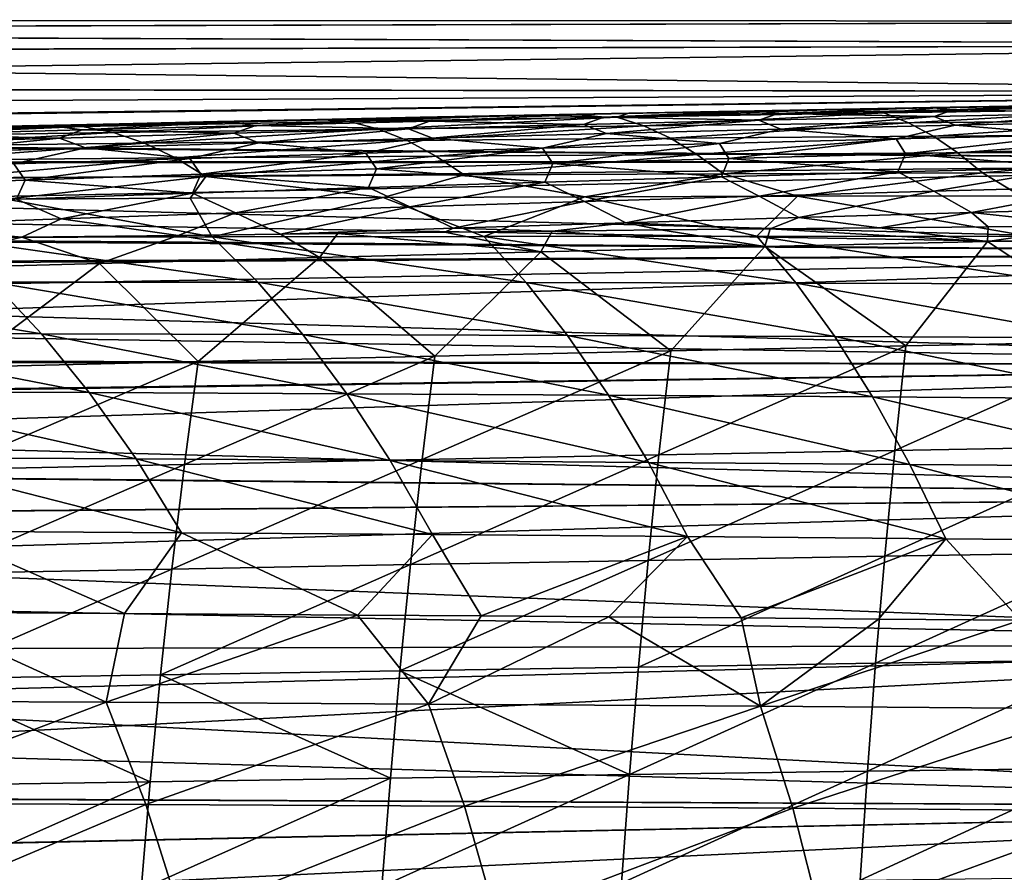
# Model space of a CAD drawing. Header units: metres. Extents: x -23 to 245, y -35 to 23.
# Tile 84 of 166: x 41 to 52, y 10 to 20. Entities that reach past the tile are written whole.
import ezdxf

# ---------------------------------------------------------------- set-up
doc = ezdxf.new("R2010")
doc.units = ezdxf.units.M
doc.layers.add('solid_509092_SW0002', color=7, linetype='CONTINUOUS')

msp = doc.modelspace()

# ---------------------------------------------------------------- linework, layer by layer
at = {"layer": 'solid_509092_SW0002'}
for points in [[(60.200001, 19.966164, 97.662895), (20.724966, 19.984514, 97.286911), (20.82836, 19.85799, 98.879128)], [(60.200001, 19.966164, 95.337105), (20.725233, 19.983772, 95.694496), (20.724966, 19.984514, 97.286911)], [(60.200001, 19.966164, 97.662895), (60.200001, 19.966164, 95.337105), (20.724966, 19.984514, 97.286911)], [(60.200001, 19.966164, 95.337105), (20.829845, 19.855429, 94.099594), (20.725233, 19.983772, 95.694496)], [(60.200001, 19.696156, 99.972961), (60.200001, 19.966164, 97.662895), (20.82836, 19.85799, 98.879128)], [(60.200001, 19.966164, 95.337105), (60.200001, 19.696156, 93.027039), (20.829845, 19.855429, 94.099594)], [(60.200001, 19.696156, 99.972961), (20.82836, 19.85799, 98.879128), (21.035683, 19.602121, 100.46949)], [(60.200001, 19.696156, 93.027039), (21.039722, 19.596642, 92.503548), (20.829845, 19.855429, 94.099594)], [(60.200001, 19.696156, 99.972961), (21.035683, 19.602121, 100.46949), (21.349319, 19.211981, 102.058754)], [(60.200001, 19.696156, 93.027039), (60.200001, 19.15979, 90.763939), (21.039722, 19.596642, 92.503548)], [(60.200001, 19.15979, 102.236061), (60.200001, 19.696156, 99.972961), (21.349319, 19.211981, 102.058754)], [(60.200001, 19.15979, 90.763939), (21.357464, 19.201517, 90.905205), (21.039722, 19.596642, 92.503548)], [(60.200001, 19.15979, 102.236061), (21.349319, 19.211981, 102.058754), (21.547333, 18.964235, 102.852776)], [(60.200001, 19.15979, 90.763939), (21.787786, 18.661867, 89.30732), (21.357464, 19.201517, 90.905205)], [(60.200001, 19.15979, 102.236061), (21.547333, 18.964235, 102.852776), (21.773527, 18.679892, 103.645744)], [(60.200001, 18.364323, 104.421593), (60.200001, 19.15979, 102.236061), (21.773527, 18.679892, 103.645744)], [(60.200001, 19.15979, 90.763939), (60.200001, 18.364323, 88.578407), (21.787786, 18.661867, 89.30732)], [(50.878746, 18.920607, 267.755157), (52.624168, 18.996737, 268.72995), (53.755722, 19.014336, 268.948303)], [(53.909916, 18.963823, 268.383606), (50.878746, 18.920607, 267.755157), (53.755722, 19.014336, 268.948303)], [(53.424095, 19.015999, 269.170563), (51.483273, 18.978216, 268.507324), (51.413307, 18.980953, 268.779175)], [(53.424095, 19.015999, 269.170563), (51.413307, 18.980953, 268.779175), (51.670597, 18.954018, 269.142883)], [(53.424095, 19.015999, 269.170563), (52.624168, 18.996737, 268.72995), (51.483273, 18.978216, 268.507324)], [(53.424095, 19.015999, 269.170563), (51.670597, 18.954018, 269.142883), (53.667564, 18.991613, 269.530823)], [(44.77919, 18.821114, 266.397522), (45.58588, 18.869934, 267.296631), (46.774948, 18.893494, 267.550995)], [(47.832085, 18.872978, 267.096191), (44.77919, 18.821114, 266.397522), (46.774948, 18.893494, 267.550995)], [(47.399857, 18.90317, 267.967987), (45.58588, 18.869934, 267.296631), (45.398315, 18.860477, 267.542328)], [(47.399857, 18.90317, 267.967987), (45.398315, 18.860477, 267.542328), (45.693874, 18.825302, 267.919342)], [(47.399857, 18.90317, 267.967987), (46.774948, 18.893494, 267.550995), (45.58588, 18.869934, 267.296631)], [(47.399857, 18.90317, 267.967987), (45.693874, 18.825302, 267.919342), (47.683182, 18.870842, 268.340027)], [(47.832085, 18.872978, 267.096191), (46.774948, 18.893494, 267.550995), (47.970139, 18.916286, 267.800842)], [(47.399857, 18.90317, 267.967987), (47.970139, 18.916286, 267.800842), (46.774948, 18.893494, 267.550995)], [(49.405041, 18.943336, 268.379272), (47.970139, 18.916286, 267.800842), (47.399857, 18.90317, 267.967987)], [(49.405041, 18.943336, 268.379272), (47.399857, 18.90317, 267.967987), (47.683182, 18.870842, 268.340027)], [(49.405041, 18.943336, 268.379272), (47.683182, 18.870842, 268.340027), (49.675613, 18.913754, 268.746918)], [(49.675613, 18.913754, 268.746918), (47.683182, 18.870842, 268.340027), (49.452316, 18.836565, 269.00824)], [(47.832085, 18.872978, 267.096191), (49.159584, 18.938097, 268.044281), (50.33149, 18.958736, 268.279633)], [(50.878746, 18.920607, 267.755157), (47.832085, 18.872978, 267.096191), (50.33149, 18.958736, 268.279633)], [(47.832085, 18.872978, 267.096191), (47.970139, 18.916286, 267.800842), (49.159584, 18.938097, 268.044281)], [(48.138687, 18.773634, 266.018158), (47.832085, 18.872978, 267.096191), (50.878746, 18.920607, 267.755157)], [(49.405041, 18.943336, 268.379272), (49.159584, 18.938097, 268.044281), (47.970139, 18.916286, 267.800842)], [(51.163067, 18.80743, 266.66864), (48.138687, 18.773634, 266.018158), (50.878746, 18.920607, 267.755157)], [(49.405041, 18.943336, 268.379272), (50.33149, 18.958736, 268.279633), (49.159584, 18.938097, 268.044281)], [(51.413307, 18.980953, 268.779175), (50.33149, 18.958736, 268.279633), (49.405041, 18.943336, 268.379272)], [(51.413307, 18.980953, 268.779175), (49.405041, 18.943336, 268.379272), (49.675613, 18.913754, 268.746918)], [(49.675613, 18.913754, 268.746918), (49.452316, 18.836565, 269.00824), (51.455807, 18.880486, 269.407501)], [(51.413307, 18.980953, 268.779175), (49.675613, 18.913754, 268.746918), (51.670597, 18.954018, 269.142883)], [(51.670597, 18.954018, 269.142883), (49.675613, 18.913754, 268.746918), (51.455807, 18.880486, 269.407501)], [(51.413307, 18.980953, 268.779175), (51.483273, 18.978216, 268.507324), (50.33149, 18.958736, 268.279633)], [(50.878746, 18.920607, 267.755157), (50.33149, 18.958736, 268.279633), (51.483273, 18.978216, 268.507324)], [(50.878746, 18.920607, 267.755157), (51.483273, 18.978216, 268.507324), (52.624168, 18.996737, 268.72995)], [(51.163067, 18.80743, 266.66864), (50.878746, 18.920607, 267.755157), (53.909916, 18.963823, 268.383606)], [(54.173092, 18.837429, 267.28949), (51.163067, 18.80743, 266.66864), (53.909916, 18.963823, 268.383606)], [(51.670597, 18.954018, 269.142883), (51.455807, 18.880486, 269.407501), (53.460945, 18.921593, 269.798309)], [(53.460945, 18.921593, 269.798309), (51.455807, 18.880486, 269.407501), (51.693699, 18.779959, 269.749756)], [(53.667564, 18.991613, 269.530823), (51.670597, 18.954018, 269.142883), (53.460945, 18.921593, 269.798309)], [(53.460945, 18.921593, 269.798309), (51.693699, 18.779959, 269.749756), (53.685673, 18.823389, 270.138092)], [(41.729214, 18.76519, 265.649841), (41.038754, 18.771542, 266.259552), (42.148262, 18.796783, 266.523102)], [(41.408699, 18.767544, 266.6362), (42.148262, 18.796783, 266.523102), (41.038754, 18.771542, 266.259552)], [(43.401001, 18.815273, 267.099365), (42.148262, 18.796783, 266.523102), (41.408699, 18.767544, 266.6362)], [(43.401001, 18.815273, 267.099365), (41.408699, 18.767544, 266.6362), (41.72707, 18.726391, 267.025024)], [(43.401001, 18.815273, 267.099365), (41.72707, 18.726391, 267.025024), (43.708263, 18.777153, 267.481964)], [(41.729214, 18.76519, 265.649841), (43.272533, 18.821541, 266.782837), (44.414818, 18.845861, 267.039825)], [(44.77919, 18.821114, 266.397522), (41.729214, 18.76519, 265.649841), (44.414818, 18.845861, 267.039825)], [(41.729214, 18.76519, 265.649841), (42.148262, 18.796783, 266.523102), (43.272533, 18.821541, 266.782837)], [(42.084805, 18.694981, 264.591248), (41.729214, 18.76519, 265.649841), (44.77919, 18.821114, 266.397522)], [(45.109444, 18.736124, 265.328796), (42.084805, 18.694981, 264.591248), (44.77919, 18.821114, 266.397522)], [(43.401001, 18.815273, 267.099365), (43.272533, 18.821541, 266.782837), (42.148262, 18.796783, 266.523102)], [(43.401001, 18.815273, 267.099365), (44.414818, 18.845861, 267.039825), (43.272533, 18.821541, 266.782837)], [(45.398315, 18.860477, 267.542328), (44.414818, 18.845861, 267.039825), (43.401001, 18.815273, 267.099365)], [(45.398315, 18.860477, 267.542328), (43.401001, 18.815273, 267.099365), (43.708263, 18.777153, 267.481964)], [(45.398315, 18.860477, 267.542328), (43.708263, 18.777153, 267.481964), (45.693874, 18.825302, 267.919342)], [(45.693874, 18.825302, 267.919342), (43.708263, 18.777153, 267.481964), (45.452652, 18.740366, 268.172577)], [(44.77919, 18.821114, 266.397522), (44.414818, 18.845861, 267.039825), (45.58588, 18.869934, 267.296631)], [(45.398315, 18.860477, 267.542328), (45.58588, 18.869934, 267.296631), (44.414818, 18.845861, 267.039825)], [(45.109444, 18.736124, 265.328796), (44.77919, 18.821114, 266.397522), (47.832085, 18.872978, 267.096191)], [(48.138687, 18.773634, 266.018158), (45.109444, 18.736124, 265.328796), (47.832085, 18.872978, 267.096191)], [(45.693874, 18.825302, 267.919342), (45.452652, 18.740366, 268.172577), (47.451065, 18.789852, 268.597565)], [(47.451065, 18.789852, 268.597565), (45.452652, 18.740366, 268.172577), (45.727177, 18.632393, 268.524719)], [(47.683182, 18.870842, 268.340027), (45.693874, 18.825302, 267.919342), (47.451065, 18.789852, 268.597565)], [(47.451065, 18.789852, 268.597565), (45.727177, 18.632393, 268.524719), (47.713848, 18.684439, 268.945953)], [(47.683182, 18.870842, 268.340027), (47.451065, 18.789852, 268.597565), (49.452316, 18.836565, 269.00824)], [(49.452316, 18.836565, 269.00824), (47.451065, 18.789852, 268.597565), (47.713848, 18.684439, 268.945953)], [(49.452316, 18.836565, 269.00824), (47.713848, 18.684439, 268.945953), (49.702892, 18.733635, 269.353333)], [(48.4436, 18.630852, 264.942474), (48.138687, 18.773634, 266.018158), (51.163067, 18.80743, 266.66864)], [(51.445965, 18.654316, 265.584991), (48.4436, 18.630852, 264.942474), (51.163067, 18.80743, 266.66864)], [(51.455807, 18.880486, 269.407501), (49.452316, 18.836565, 269.00824), (49.702892, 18.733635, 269.353333)], [(51.455807, 18.880486, 269.407501), (49.702892, 18.733635, 269.353333), (51.693699, 18.779959, 269.749756)], [(51.693699, 18.779959, 269.749756), (49.702892, 18.733635, 269.353333), (51.023052, 18.62344, 269.896667)], [(51.693699, 18.779959, 269.749756), (51.023052, 18.62344, 269.896667), (53.044758, 18.671331, 270.294586)], [(51.445965, 18.654316, 265.584991), (51.163067, 18.80743, 266.66864), (54.173092, 18.837429, 267.28949)], [(54.435081, 18.67445, 266.19873), (51.445965, 18.654316, 265.584991), (54.173092, 18.837429, 267.28949)], [(53.685673, 18.823389, 270.138092), (51.693699, 18.779959, 269.749756), (53.044758, 18.671331, 270.294586)], [(60.200001, 18.364323, 104.421593), (21.773527, 18.679892, 103.645744), (22.028471, 18.357718, 104.43689)], [(38.692108, 18.705446, 264.843597), (39.947731, 18.745922, 265.992828), (41.038754, 18.771542, 266.259552)], [(41.729214, 18.76519, 265.649841), (38.692108, 18.705446, 264.843597), (41.038754, 18.771542, 266.259552)], [(39.074783, 18.650351, 263.796051), (38.692108, 18.705446, 264.843597), (41.729214, 18.76519, 265.649841)], [(42.084805, 18.694981, 264.591248), (39.074783, 18.650351, 263.796051), (41.729214, 18.76519, 265.649841)], [(39.455154, 18.54077, 262.749054), (39.074783, 18.650351, 263.796051), (42.084805, 18.694981, 264.591248)], [(41.408699, 18.767544, 266.6362), (39.947731, 18.745922, 265.992828), (39.422337, 18.717243, 266.150024)], [(41.408699, 18.767544, 266.6362), (39.422337, 18.717243, 266.150024), (39.751183, 18.672977, 266.545776)], [(42.43824, 18.574022, 263.533844), (39.455154, 18.54077, 262.749054), (42.084805, 18.694981, 264.591248)], [(39.751183, 18.672977, 266.545776), (39.481243, 18.575344, 266.782532), (41.466911, 18.633131, 267.267914)], [(41.408699, 18.767544, 266.6362), (39.751183, 18.672977, 266.545776), (41.72707, 18.726391, 267.025024)], [(41.72707, 18.726391, 267.025024), (39.751183, 18.672977, 266.545776), (41.466911, 18.633131, 267.267914)], [(41.408699, 18.767544, 266.6362), (41.038754, 18.771542, 266.259552), (39.947731, 18.745922, 265.992828)], [(41.72707, 18.726391, 267.025024), (41.466911, 18.633131, 267.267914), (43.45768, 18.688129, 267.730316)], [(43.45768, 18.688129, 267.730316), (41.466911, 18.633131, 267.267914), (41.7635, 18.519817, 267.629242)], [(43.708263, 18.777153, 267.481964), (41.72707, 18.726391, 267.025024), (43.45768, 18.688129, 267.730316)], [(43.45768, 18.688129, 267.730316), (41.7635, 18.519817, 267.629242), (43.743484, 18.577518, 268.086761)], [(42.43824, 18.574022, 263.533844), (42.084805, 18.694981, 264.591248), (45.109444, 18.736124, 265.328796)], [(45.437759, 18.604078, 264.261841), (42.43824, 18.574022, 263.533844), (45.109444, 18.736124, 265.328796)], [(43.708263, 18.777153, 267.481964), (43.45768, 18.688129, 267.730316), (45.452652, 18.740366, 268.172577)], [(45.452652, 18.740366, 268.172577), (43.45768, 18.688129, 267.730316), (43.743484, 18.577518, 268.086761)], [(45.452652, 18.740366, 268.172577), (43.743484, 18.577518, 268.086761), (45.727177, 18.632393, 268.524719)], [(45.437759, 18.604078, 264.261841), (45.109444, 18.736124, 265.328796), (48.138687, 18.773634, 266.018158)], [(48.4436, 18.630852, 264.942474), (45.437759, 18.604078, 264.261841), (48.138687, 18.773634, 266.018158)], [(47.713848, 18.684439, 268.945953), (45.727177, 18.632393, 268.524719), (46.983387, 18.51844, 269.069611)], [(47.713848, 18.684439, 268.945953), (46.983387, 18.51844, 269.069611), (49.002377, 18.572468, 269.489349)], [(49.702892, 18.733635, 269.353333), (47.713848, 18.684439, 268.945953), (49.002377, 18.572468, 269.489349)], [(49.702892, 18.733635, 269.353333), (49.002377, 18.572468, 269.489349), (51.023052, 18.62344, 269.896667)], [(53.044758, 18.671331, 270.294586), (51.023052, 18.62344, 269.896667), (51.126583, 18.452223, 270.176697)], [(53.044758, 18.671331, 270.294586), (51.126583, 18.452223, 270.176697), (53.141487, 18.502419, 270.574554)], [(51.727428, 18.462959, 264.504608), (51.445965, 18.654316, 265.584991), (54.435081, 18.67445, 266.19873)], [(54.695908, 18.475834, 265.111603), (51.727428, 18.462959, 264.504608), (54.435081, 18.67445, 266.19873)], [(60.200001, 18.364323, 88.578407), (22.046745, 18.334965, 88.510689), (21.787786, 18.661867, 89.30732)], [(39.833092, 18.381603, 261.7034), (39.455154, 18.54077, 262.749054), (42.43824, 18.574022, 263.533844)], [(41.466911, 18.633131, 267.267914), (39.481243, 18.575344, 266.782532), (39.788074, 18.459265, 267.149384)], [(41.466911, 18.633131, 267.267914), (39.788074, 18.459265, 267.149384), (41.7635, 18.519817, 267.629242)], [(42.789433, 18.406403, 262.478333), (39.833092, 18.381603, 261.7034), (42.43824, 18.574022, 263.533844)], [(43.743484, 18.577518, 268.086761), (41.7635, 18.519817, 267.629242), (42.953152, 18.401314, 268.180725)], [(42.789433, 18.406403, 262.478333), (42.43824, 18.574022, 263.533844), (45.437759, 18.604078, 264.261841)], [(45.764076, 18.428253, 263.197266), (42.789433, 18.406403, 262.478333), (45.437759, 18.604078, 264.261841)], [(43.743484, 18.577518, 268.086761), (42.953152, 18.401314, 268.180725), (44.966751, 18.461382, 268.634399)], [(45.727177, 18.632393, 268.524719), (43.743484, 18.577518, 268.086761), (44.966751, 18.461382, 268.634399)], [(45.727177, 18.632393, 268.524719), (44.966751, 18.461382, 268.634399), (46.983387, 18.51844, 269.069611)], [(45.764076, 18.428253, 263.197266), (45.437759, 18.604078, 264.261841), (48.4436, 18.630852, 264.942474)], [(48.746799, 18.447102, 263.869598), (45.764076, 18.428253, 263.197266), (48.4436, 18.630852, 264.942474)], [(49.002377, 18.572468, 269.489349), (46.983387, 18.51844, 269.069611), (47.099388, 18.342394, 269.350098)], [(49.002377, 18.572468, 269.489349), (47.099388, 18.342394, 269.350098), (49.112324, 18.398872, 269.769531)], [(48.746799, 18.447102, 263.869598), (48.4436, 18.630852, 264.942474), (51.445965, 18.654316, 265.584991)], [(51.727428, 18.462959, 264.504608), (48.746799, 18.447102, 263.869598), (51.445965, 18.654316, 265.584991)], [(51.023052, 18.62344, 269.896667), (49.002377, 18.572468, 269.489349), (49.112324, 18.398872, 269.769531)], [(51.023052, 18.62344, 269.896667), (49.112324, 18.398872, 269.769531), (51.126583, 18.452223, 270.176697)], [(41.7635, 18.519817, 267.629242), (39.788074, 18.459265, 267.149384), (40.943413, 18.338228, 267.705627)], [(41.7635, 18.519817, 267.629242), (40.943413, 18.338228, 267.705627), (42.953152, 18.401314, 268.180725)], [(44.966751, 18.461382, 268.634399), (42.953152, 18.401314, 268.180725), (43.080257, 18.220161, 268.462372)], [(44.966751, 18.461382, 268.634399), (43.080257, 18.220161, 268.462372), (45.08847, 18.282814, 268.915375)], [(46.983387, 18.51844, 269.069611), (44.966751, 18.461382, 268.634399), (45.08847, 18.282814, 268.915375)], [(46.983387, 18.51844, 269.069611), (45.08847, 18.282814, 268.915375), (47.099388, 18.342394, 269.350098)], [(46.088253, 18.21192, 262.135559), (45.764076, 18.428253, 263.197266), (48.746799, 18.447102, 263.869598)], [(49.048164, 18.224861, 262.799988), (46.088253, 18.21192, 262.135559), (48.746799, 18.447102, 263.869598)], [(49.048164, 18.224861, 262.799988), (48.746799, 18.447102, 263.869598), (51.727428, 18.462959, 264.504608)], [(52.00737, 18.235056, 263.427856), (49.048164, 18.224861, 262.799988), (51.727428, 18.462959, 264.504608)], [(51.126583, 18.452223, 270.176697), (49.112324, 18.398872, 269.769531), (51.041561, 18.246069, 270.395203)], [(51.126583, 18.452223, 270.176697), (51.041561, 18.246069, 270.395203), (53.058647, 18.298838, 270.795868)], [(53.141487, 18.502419, 270.574554), (51.126583, 18.452223, 270.176697), (53.058647, 18.298838, 270.795868)], [(52.00737, 18.235056, 263.427856), (51.727428, 18.462959, 264.504608), (54.695908, 18.475834, 265.111603)], [(54.95549, 18.242533, 264.028412), (52.00737, 18.235056, 263.427856), (54.695908, 18.475834, 265.111603)], [(60.200001, 18.364323, 104.421593), (22.028471, 18.357718, 104.43689), (22.312603, 17.996193, 105.225655)], [(60.200001, 18.364323, 88.578407), (60.200001, 17.320507, 86.5), (22.046745, 18.334965, 88.510689)], [(60.200001, 17.320507, 86.5), (22.334448, 17.968988, 87.71846), (22.046745, 18.334965, 88.510689)], [(60.200001, 18.364323, 104.421593), (22.312603, 17.996193, 105.225655), (22.626585, 17.593622, 106.011284)], [(60.200001, 17.320507, 106.5), (60.200001, 18.364323, 104.421593), (22.626585, 17.593622, 106.011284)], [(40.943413, 18.338228, 267.705627), (39.075306, 18.085615, 267.489868), (41.075573, 18.154434, 267.988159)], [(40.208374, 18.177755, 260.659821), (39.833092, 18.381603, 261.7034), (42.789433, 18.406403, 262.478333)], [(43.13821, 18.196207, 261.425262), (40.208374, 18.177755, 260.659821), (42.789433, 18.406403, 262.478333)], [(42.953152, 18.401314, 268.180725), (40.943413, 18.338228, 267.705627), (41.075573, 18.154434, 267.988159)], [(42.953152, 18.401314, 268.180725), (41.075573, 18.154434, 267.988159), (43.080257, 18.220161, 268.462372)], [(43.13821, 18.196207, 261.425262), (42.789433, 18.406403, 262.478333), (45.764076, 18.428253, 263.197266)], [(46.088253, 18.21192, 262.135559), (43.13821, 18.196207, 261.425262), (45.764076, 18.428253, 263.197266)], [(47.099388, 18.342394, 269.350098), (45.08847, 18.282814, 268.915375), (47.009212, 18.13084, 269.562256)], [(47.099388, 18.342394, 269.350098), (47.009212, 18.13084, 269.562256), (49.024845, 18.19006, 269.985016)], [(49.112324, 18.398872, 269.769531), (47.099388, 18.342394, 269.350098), (49.024845, 18.19006, 269.985016)], [(49.112324, 18.398872, 269.769531), (49.024845, 18.19006, 269.985016), (51.041561, 18.246069, 270.395203)], [(43.080257, 18.220161, 268.462372), (41.075573, 18.154434, 267.988159), (42.984081, 18.002897, 268.666992)], [(43.080257, 18.220161, 268.462372), (42.984081, 18.002897, 268.666992), (44.995384, 18.068443, 269.123932)], [(45.08847, 18.282814, 268.915375), (43.080257, 18.220161, 268.462372), (44.995384, 18.068443, 269.123932)], [(45.08847, 18.282814, 268.915375), (44.995384, 18.068443, 269.123932), (47.009212, 18.13084, 269.562256)], [(49.048164, 18.224861, 262.799988), (47.466637, 17.961893, 261.319519), (46.088253, 18.21192, 262.135559)], [(49.048164, 18.224861, 262.799988), (49.893093, 17.968128, 261.852875), (47.466637, 17.961893, 261.319519)], [(51.041561, 18.246069, 270.395203), (49.024845, 18.19006, 269.985016), (49.456173, 17.969637, 270.279968)], [(52.00737, 18.235056, 263.427856), (49.893093, 17.968128, 261.852875), (49.048164, 18.224861, 262.799988)], [(51.041561, 18.246069, 270.395203), (49.456173, 17.969637, 270.279968), (51.451916, 18.026529, 270.686035)], [(52.00737, 18.235056, 263.427856), (52.440926, 17.972815, 262.388184), (49.893093, 17.968128, 261.852875)], [(53.058647, 18.298838, 270.795868), (51.041561, 18.246069, 270.395203), (51.451916, 18.026529, 270.686035)], [(53.058647, 18.298838, 270.795868), (51.451916, 18.026529, 270.686035), (53.447617, 18.080179, 271.083191)], [(54.95549, 18.242533, 264.028412), (52.440926, 17.972815, 262.388184), (52.00737, 18.235056, 263.427856)], [(41.075573, 18.154434, 267.988159), (39.075306, 18.085615, 267.489868), (40.976147, 17.934204, 268.188568)], [(43.13821, 18.196207, 261.425262), (40.860462, 17.935799, 259.695953), (40.208374, 18.177755, 260.659821)], [(43.13821, 18.196207, 261.425262), (42.957176, 17.945555, 260.243927), (40.860462, 17.935799, 259.695953)], [(41.075573, 18.154434, 267.988159), (40.976147, 17.934204, 268.188568), (42.984081, 18.002897, 268.666992)], [(43.13821, 18.196207, 261.425262), (45.161728, 17.954327, 260.785431), (42.957176, 17.945555, 260.243927)], [(46.088253, 18.21192, 262.135559), (45.161728, 17.954327, 260.785431), (43.13821, 18.196207, 261.425262)], [(47.009212, 18.13084, 269.562256), (44.995384, 18.068443, 269.123932), (45.467445, 17.846256, 269.429596)], [(46.088253, 18.21192, 262.135559), (47.466637, 17.961893, 261.319519), (45.161728, 17.954327, 260.785431)], [(47.009212, 18.13084, 269.562256), (45.467445, 17.846256, 269.429596), (47.461109, 17.909534, 269.862152)], [(49.024845, 18.19006, 269.985016), (47.009212, 18.13084, 269.562256), (47.461109, 17.909534, 269.862152)], [(49.024845, 18.19006, 269.985016), (47.461109, 17.909534, 269.862152), (49.456173, 17.969637, 270.279968)], [(42.984081, 18.002897, 268.666992), (40.976147, 17.934204, 268.188568), (41.487293, 17.710297, 268.508728)], [(42.984081, 18.002897, 268.666992), (41.487293, 17.710297, 268.508728), (43.475906, 17.779839, 268.979401)], [(44.995384, 18.068443, 269.123932), (42.984081, 18.002897, 268.666992), (43.475906, 17.779839, 268.979401)], [(44.995384, 18.068443, 269.123932), (43.475906, 17.779839, 268.979401), (45.467445, 17.846256, 269.429596)], [(51.451916, 18.026529, 270.686035), (49.456173, 17.969637, 270.279968), (49.9086, 17.727037, 270.548859)], [(51.451916, 18.026529, 270.686035), (49.9086, 17.727037, 270.548859), (51.882339, 17.784389, 270.950836)], [(53.447617, 18.080179, 271.083191), (51.451916, 18.026529, 270.686035), (51.882339, 17.784389, 270.950836)], [(53.447617, 18.080179, 271.083191), (51.882339, 17.784389, 270.950836), (53.855698, 17.838511, 271.344574)], [(60.200001, 17.320507, 86.5), (22.650515, 17.563602, 86.933403), (22.334448, 17.968988, 87.71846)], [(40.976147, 17.934204, 268.188568), (39.502472, 17.637621, 268.014771), (41.487293, 17.710297, 268.508728)], [(43.210312, 17.504965, 258.600128), (40.141663, 17.497471, 257.781647), (40.860462, 17.935799, 259.695953)], [(43.210312, 17.504965, 258.600128), (40.860462, 17.935799, 259.695953), (42.957176, 17.945555, 260.243927)], [(43.210312, 17.504965, 258.600128), (42.957176, 17.945555, 260.243927), (45.161728, 17.954327, 260.785431)], [(46.311298, 17.509764, 259.354309), (43.210312, 17.504965, 258.600128), (45.161728, 17.954327, 260.785431)], [(46.311298, 17.509764, 259.354309), (45.161728, 17.954327, 260.785431), (47.466637, 17.961893, 261.319519)], [(47.461109, 17.909534, 269.862152), (45.467445, 17.846256, 269.429596), (45.962772, 17.602798, 269.709076)], [(47.461109, 17.909534, 269.862152), (45.962772, 17.602798, 269.709076), (47.935169, 17.666494, 270.135895)], [(49.431496, 17.511858, 260.05542), (46.311298, 17.509764, 259.354309), (47.466637, 17.961893, 261.319519)], [(49.456173, 17.969637, 270.279968), (47.461109, 17.909534, 269.862152), (47.935169, 17.666494, 270.135895)], [(49.431496, 17.511858, 260.05542), (47.466637, 17.961893, 261.319519), (49.893093, 17.968128, 261.852875)], [(49.456173, 17.969637, 270.279968), (47.935169, 17.666494, 270.135895), (49.9086, 17.727037, 270.548859)], [(52.556576, 17.511318, 260.714966), (49.431496, 17.511858, 260.05542), (49.893093, 17.968128, 261.852875)], [(52.556576, 17.511318, 260.714966), (49.893093, 17.968128, 261.852875), (52.440926, 17.972815, 262.388184)], [(43.475906, 17.779839, 268.979401), (41.487293, 17.710297, 268.508728), (42.823479, 17.521963, 268.977844)], [(43.475906, 17.779839, 268.979401), (42.823479, 17.521963, 268.977844), (43.989304, 17.535765, 269.264771)], [(45.467445, 17.846256, 269.429596), (43.475906, 17.779839, 268.979401), (43.989304, 17.535765, 269.264771)], [(45.467445, 17.846256, 269.429596), (43.989304, 17.535765, 269.264771), (45.962772, 17.602798, 269.709076)], [(51.882339, 17.784389, 270.950836), (49.9086, 17.727037, 270.548859), (50.832954, 17.608675, 270.821075)], [(51.882339, 17.784389, 270.950836), (50.832954, 17.608675, 270.821075), (52.07201, 17.620159, 271.085114)], [(53.855698, 17.838511, 271.344574), (51.882339, 17.784389, 270.950836), (53.29163, 17.630899, 271.341339)], [(51.882339, 17.784389, 270.950836), (52.07201, 17.620159, 271.085114), (53.29163, 17.630899, 271.341339)], [(41.487293, 17.710297, 268.508728), (39.502472, 17.637621, 268.014771), (41.037029, 17.500072, 268.522614)], [(41.487293, 17.710297, 268.508728), (41.037029, 17.500072, 268.522614), (42.823479, 17.521963, 268.977844)], [(47.935169, 17.666494, 270.135895), (45.962772, 17.602798, 269.709076), (47.091366, 17.570642, 269.994263)], [(47.935169, 17.666494, 270.135895), (47.091366, 17.570642, 269.994263), (48.333355, 17.583801, 270.274323)], [(49.9086, 17.727037, 270.548859), (47.935169, 17.666494, 270.135895), (49.583637, 17.596521, 270.550415)], [(47.935169, 17.666494, 270.135895), (48.333355, 17.583801, 270.274323), (49.583637, 17.596521, 270.550415)], [(49.9086, 17.727037, 270.548859), (49.583637, 17.596521, 270.550415), (50.832954, 17.608675, 270.821075)], [(60.200001, 17.320507, 106.5), (22.626585, 17.593622, 106.011284), (22.97032, 17.14847, 106.792229)], [(60.200001, 17.320507, 86.5), (22.994715, 17.117468, 86.156296), (22.650515, 17.563602, 86.933403)], [(39.502472, 17.637621, 268.014771), (39.306458, 17.478022, 268.061646), (41.037029, 17.500072, 268.522614)], [(45.962772, 17.602798, 269.709076), (43.989304, 17.535765, 269.264771), (45.865417, 17.557177, 269.711426)], [(45.865417, 17.557177, 269.711426), (43.989304, 17.535765, 269.264771), (44.643963, 17.543346, 269.422638)], [(44.436394, 17.268799, 269.521576), (44.643963, 17.543346, 269.422638), (43.989304, 17.535765, 269.264771)], [(44.436394, 17.268799, 269.521576), (46.963055, 17.33283, 270.090881), (44.643963, 17.543346, 269.422638)], [(46.963055, 17.33283, 270.090881), (45.865417, 17.557177, 269.711426), (44.643963, 17.543346, 269.422638)], [(45.962772, 17.602798, 269.709076), (45.865417, 17.557177, 269.711426), (47.091366, 17.570642, 269.994263)], [(46.963055, 17.33283, 270.090881), (47.091366, 17.570642, 269.994263), (45.865417, 17.557177, 269.711426)], [(46.963055, 17.33283, 270.090881), (49.521538, 17.394888, 270.641296), (47.091366, 17.570642, 269.994263)], [(49.521538, 17.394888, 270.641296), (48.333355, 17.583801, 270.274323), (47.091366, 17.570642, 269.994263)], [(49.521538, 17.394888, 270.641296), (49.583637, 17.596521, 270.550415), (48.333355, 17.583801, 270.274323)], [(49.521538, 17.394888, 270.641296), (52.065151, 17.453615, 271.168274), (49.583637, 17.596521, 270.550415)], [(52.065151, 17.453615, 271.168274), (50.832954, 17.608675, 270.821075), (49.583637, 17.596521, 270.550415)], [(52.065151, 17.453615, 271.168274), (52.07201, 17.620159, 271.085114), (50.832954, 17.608675, 270.821075)], [(52.065151, 17.453615, 271.168274), (53.29163, 17.630899, 271.341339), (52.07201, 17.620159, 271.085114)], [(52.065151, 17.453615, 271.168274), (54.536224, 17.507622, 271.666199), (53.29163, 17.630899, 271.341339)], [(39.487934, 17.136209, 268.310089), (41.037029, 17.500072, 268.522614), (39.306458, 17.478022, 268.061646)], [(39.487934, 17.136209, 268.310089), (41.922756, 17.202585, 268.924133), (41.037029, 17.500072, 268.522614)], [(43.732384, 16.986326, 257.034393), (40.141663, 17.497471, 257.781647), (43.210312, 17.504965, 258.600128)], [(43.732384, 16.986326, 257.034393), (40.706059, 16.986719, 256.230499), (40.141663, 17.497471, 257.781647)], [(41.922756, 17.202585, 268.924133), (42.823479, 17.521963, 268.977844), (41.037029, 17.500072, 268.522614)], [(41.922756, 17.202585, 268.924133), (44.436394, 17.268799, 269.521576), (42.823479, 17.521963, 268.977844)], [(44.436394, 17.268799, 269.521576), (43.989304, 17.535765, 269.264771), (42.823479, 17.521963, 268.977844)], [(46.794544, 16.983421, 257.77536), (43.210312, 17.504965, 258.600128), (46.311298, 17.509764, 259.354309)], [(46.794544, 16.983421, 257.77536), (43.732384, 16.986326, 257.034393), (43.210312, 17.504965, 258.600128)], [(49.879185, 16.978056, 258.464508), (46.311298, 17.509764, 259.354309), (49.431496, 17.511858, 260.05542)], [(49.879185, 16.978056, 258.464508), (46.794544, 16.983421, 257.77536), (46.311298, 17.509764, 259.354309)], [(52.971184, 16.970352, 259.113281), (49.431496, 17.511858, 260.05542), (52.556576, 17.511318, 260.714966)], [(52.971184, 16.970352, 259.113281), (49.879185, 16.978056, 258.464508), (49.431496, 17.511858, 260.05542)], [(51.131168, 16.25993, 271.546265), (52.065151, 17.453615, 271.168274), (49.521538, 17.394888, 270.641296)], [(53.796432, 16.312838, 272.079865), (52.065151, 17.453615, 271.168274), (51.131168, 16.25993, 271.546265)], [(53.796432, 16.312838, 272.079865), (54.536224, 17.507622, 271.666199), (52.065151, 17.453615, 271.168274)], [(60.200001, 17.320507, 106.5), (22.97032, 17.14847, 106.792229), (23.34441, 16.658754, 107.567337)], [(60.200001, 17.320507, 86.5), (60.200001, 16.042463, 84.556824), (22.994715, 17.117468, 86.156296)], [(60.200001, 17.320507, 106.5), (23.34441, 16.658754, 107.567337), (23.747421, 16.123762, 108.333183)], [(60.200001, 16.042463, 108.443176), (60.200001, 17.320507, 106.5), (23.747421, 16.123762, 108.333183)], [(45.752663, 16.144548, 270.40921), (46.963055, 17.33283, 270.090881), (44.436394, 17.268799, 269.521576)], [(48.447887, 16.203712, 270.991211), (46.963055, 17.33283, 270.090881), (45.752663, 16.144548, 270.40921)], [(48.447887, 16.203712, 270.991211), (49.521538, 17.394888, 270.641296), (46.963055, 17.33283, 270.090881)], [(51.131168, 16.25993, 271.546265), (49.521538, 17.394888, 270.641296), (48.447887, 16.203712, 270.991211)], [(43.050293, 16.082783, 269.794281), (44.436394, 17.268799, 269.521576), (41.922756, 17.202585, 268.924133)], [(45.752663, 16.144548, 270.40921), (44.436394, 17.268799, 269.521576), (43.050293, 16.082783, 269.794281)], [(60.200001, 16.042463, 84.556824), (23.366854, 16.629494, 85.388748), (22.994715, 17.117468, 86.156296)], [(40.345917, 16.018774, 269.140411), (41.922756, 17.202585, 268.924133), (39.487934, 17.136209, 268.310089)], [(43.050293, 16.082783, 269.794281), (41.922756, 17.202585, 268.924133), (40.345917, 16.018774, 269.140411)], [(41.260559, 16.398314, 254.701019), (37.728588, 16.984562, 255.352631), (40.706059, 16.986719, 256.230499)], [(41.260559, 16.398314, 254.701019), (38.328194, 16.403822, 253.838943), (37.728588, 16.984562, 255.352631)], [(44.245377, 16.390293, 255.490692), (40.706059, 16.986719, 256.230499), (43.732384, 16.986326, 257.034393)], [(44.245377, 16.390293, 255.490692), (41.260559, 16.398314, 254.701019), (40.706059, 16.986719, 256.230499)], [(47.269501, 16.379871, 256.218842), (43.732384, 16.986326, 257.034393), (46.794544, 16.983421, 257.77536)], [(47.269501, 16.379871, 256.218842), (44.245377, 16.390293, 255.490692), (43.732384, 16.986326, 257.034393)], [(50.319347, 16.367178, 256.896454), (46.794544, 16.983421, 257.77536), (49.879185, 16.978056, 258.464508)], [(50.319347, 16.367178, 256.896454), (47.269501, 16.379871, 256.218842), (46.794544, 16.983421, 257.77536)], [(53.378967, 16.352407, 257.534821), (49.879185, 16.978056, 258.464508), (52.971184, 16.970352, 259.113281)], [(53.378967, 16.352407, 257.534821), (50.319347, 16.367178, 256.896454), (49.879185, 16.978056, 258.464508)], [(60.200001, 16.042463, 84.556824), (23.766443, 16.098333, 84.63224), (23.366854, 16.629494, 85.388748)], [(41.805843, 15.72761, 253.197372), (38.328194, 16.403822, 253.838943), (41.260559, 16.398314, 254.701019)], [(41.805843, 15.72761, 253.197372), (38.917877, 15.739554, 252.350586), (38.328194, 16.403822, 253.838943)], [(44.749798, 15.713128, 253.973358), (41.260559, 16.398314, 254.701019), (44.245377, 16.390293, 255.490692)], [(44.749798, 15.713128, 253.973358), (41.805843, 15.72761, 253.197372), (41.260559, 16.398314, 254.701019)], [(47.736481, 15.696304, 254.689209), (44.245377, 16.390293, 255.490692), (47.269501, 16.379871, 256.218842)], [(47.736481, 15.696304, 254.689209), (44.749798, 15.713128, 253.973358), (44.245377, 16.390293, 255.490692)], [(50.752056, 15.677344, 255.355667), (47.269501, 16.379871, 256.218842), (50.319347, 16.367178, 256.896454)], [(50.752056, 15.677344, 255.355667), (47.736481, 15.696304, 254.689209), (47.269501, 16.379871, 256.218842)], [(53.779778, 15.656522, 255.98407), (50.319347, 16.367178, 256.896454), (53.378967, 16.352407, 257.534821)], [(53.779778, 15.656522, 255.98407), (50.752056, 15.677344, 255.355667), (50.319347, 16.367178, 256.896454)], [(53.796432, 16.312838, 272.079865), (51.005749, 15.066408, 272.047211), (53.680248, 15.114408, 272.576965)], [(53.796432, 16.312838, 272.079865), (51.131168, 16.25993, 271.546265), (51.005749, 15.066408, 272.047211)], [(48.447887, 16.203712, 270.991211), (45.606598, 14.9622, 270.917999), (48.312527, 15.015548, 271.496063)], [(48.447887, 16.203712, 270.991211), (45.752663, 16.144548, 270.40921), (45.606598, 14.9622, 270.917999)], [(51.131168, 16.25993, 271.546265), (48.312527, 15.015548, 271.496063), (51.005749, 15.066408, 272.047211)], [(51.131168, 16.25993, 271.546265), (48.447887, 16.203712, 270.991211), (48.312527, 15.015548, 271.496063)], [(60.200001, 16.042463, 108.443176), (23.747421, 16.123762, 108.333183), (24.17934, 15.542183, 109.087318)], [(60.200001, 16.042463, 84.556824), (24.193954, 15.52216, 83.888), (23.766443, 16.098333, 84.63224)], [(43.050293, 16.082783, 269.794281), (40.175308, 14.849495, 269.657104), (42.892536, 14.906726, 270.307007)], [(43.050293, 16.082783, 269.794281), (40.345917, 16.018774, 269.140411), (40.175308, 14.849495, 269.657104)], [(45.752663, 16.144548, 270.40921), (42.892536, 14.906726, 270.307007), (45.606598, 14.9622, 270.917999)], [(45.752663, 16.144548, 270.40921), (43.050293, 16.082783, 269.794281), (42.892536, 14.906726, 270.307007)], [(60.200001, 16.042463, 108.443176), (24.17934, 15.542183, 109.087318), (24.636509, 14.914783, 109.82476)], [(60.200001, 16.042463, 84.556824), (60.200001, 14.547472, 82.775169), (24.193954, 15.52216, 83.888)], [(60.200001, 14.547472, 110.224831), (60.200001, 16.042463, 108.443176), (24.636509, 14.914783, 109.82476)], [(42.340355, 14.97118, 251.72554), (38.917877, 15.739554, 252.350586), (41.805843, 15.72761, 253.197372)], [(42.340355, 14.97118, 251.72554), (39.495888, 14.987552, 250.893692), (38.917877, 15.739554, 252.350586)], [(45.244244, 14.952215, 252.488113), (41.805843, 15.72761, 253.197372), (44.749798, 15.713128, 253.973358)], [(45.244244, 14.952215, 252.488113), (42.340355, 14.97118, 251.72554), (41.805843, 15.72761, 253.197372)], [(48.194183, 14.930924, 253.191864), (44.749798, 15.713128, 253.973358), (47.736481, 15.696304, 254.689209)], [(48.194183, 14.930924, 253.191864), (45.244244, 14.952215, 252.488113), (44.749798, 15.713128, 253.973358)], [(51.176117, 14.907586, 253.847382), (47.736481, 15.696304, 254.689209), (50.752056, 15.677344, 255.355667)], [(51.176117, 14.907586, 253.847382), (48.194183, 14.930924, 253.191864), (47.736481, 15.696304, 254.689209)], [(54.172489, 14.882544, 254.465912), (50.752056, 15.677344, 255.355667), (53.779778, 15.656522, 255.98407)], [(54.172489, 14.882544, 254.465912), (51.176117, 14.907586, 253.847382), (50.752056, 15.677344, 255.355667)], [(60.200001, 14.547472, 82.775169), (24.646294, 14.901094, 83.159935), (24.193954, 15.52216, 83.888)], [(53.680248, 15.114408, 272.576965), (50.891159, 13.858224, 272.507324), (53.573757, 13.902097, 273.034149)], [(53.680248, 15.114408, 272.576965), (51.005749, 15.066408, 272.047211), (50.891159, 13.858224, 272.507324)], [(42.860649, 14.127534, 250.293228), (39.495888, 14.987552, 250.893692), (42.340355, 14.97118, 251.72554)], [(42.860649, 14.127534, 250.293228), (40.058208, 14.145714, 249.476608), (39.495888, 14.987552, 250.893692)], [(45.725807, 14.106686, 251.042053), (42.340355, 14.97118, 251.72554), (45.244244, 14.952215, 252.488113)], [(45.725807, 14.106686, 251.042053), (42.860649, 14.127534, 250.293228), (42.340355, 14.97118, 251.72554)], [(45.606598, 14.9622, 270.917999), (42.749401, 13.713243, 270.775879), (45.473816, 13.763421, 271.383911)], [(45.606598, 14.9622, 270.917999), (42.892536, 14.906726, 270.307007), (42.749401, 13.713243, 270.775879)], [(48.312527, 15.015548, 271.496063), (45.473816, 13.763421, 271.383911), (48.189201, 13.811872, 271.959106)], [(48.312527, 15.015548, 271.496063), (45.606598, 14.9622, 270.917999), (45.473816, 13.763421, 271.383911)], [(51.005749, 15.066408, 272.047211), (48.189201, 13.811872, 271.959106), (50.891159, 13.858224, 272.507324)], [(51.005749, 15.066408, 272.047211), (48.312527, 15.015548, 271.496063), (48.189201, 13.811872, 271.959106)], [(60.200001, 14.547472, 110.224831), (24.636509, 14.914783, 109.82476), (25.116985, 14.242161, 110.541397)], [(60.200001, 14.547472, 82.775169), (25.121952, 14.234871, 82.45121), (24.646294, 14.901094, 83.159935)], [(42.892536, 14.906726, 270.307007), (40.020756, 13.661717, 270.128876), (42.749401, 13.713243, 270.775879)], [(42.892536, 14.906726, 270.307007), (40.175308, 14.849495, 269.657104), (40.020756, 13.661717, 270.128876)], [(48.640205, 14.083491, 251.733337), (45.244244, 14.952215, 252.488113), (48.194183, 14.930924, 253.191864)], [(48.640205, 14.083491, 251.733337), (45.725807, 14.106686, 251.042053), (45.244244, 14.952215, 252.488113)], [(51.589577, 14.058285, 252.377502), (48.194183, 14.930924, 253.191864), (51.176117, 14.907586, 253.847382)], [(51.589577, 14.058285, 252.377502), (48.640205, 14.083491, 251.733337), (48.194183, 14.930924, 253.191864)], [(54.555584, 14.031458, 252.985703), (51.176117, 14.907586, 253.847382), (54.172489, 14.882544, 254.465912)], [(54.555584, 14.031458, 252.985703), (51.589577, 14.058285, 252.377502), (51.176117, 14.907586, 253.847382)], [(60.200001, 14.547472, 110.224831), (25.116985, 14.242161, 110.541397), (25.61561, 13.525987, 111.232536)], [(60.200001, 14.547472, 82.775169), (60.200001, 12.855751, 81.179108), (25.121952, 14.234871, 82.45121)], [(60.200001, 12.855751, 111.820892), (60.200001, 14.547472, 110.224831), (25.61561, 13.525987, 111.232536)], [(60.200001, 12.855751, 81.179108), (25.616627, 13.524206, 81.765823), (25.121952, 14.234871, 82.45121)], [(40.058208, 14.145714, 249.476608), (42.209206, 13.205852, 248.585358), (39.746384, 13.219978, 247.840805)], [(42.860649, 14.127534, 250.293228), (42.209206, 13.205852, 248.585358), (40.058208, 14.145714, 249.476608)], [(42.860649, 14.127534, 250.293228), (44.871002, 13.188337, 249.309326), (42.209206, 13.205852, 248.585358)], [(45.725807, 14.106686, 251.042053), (44.871002, 13.188337, 249.309326), (42.860649, 14.127534, 250.293228)], [(45.725807, 14.106686, 251.042053), (46.280323, 13.178243, 249.664398), (44.871002, 13.188337, 249.309326)], [(48.640205, 14.083491, 251.733337), (46.280323, 13.178243, 249.664398), (45.725807, 14.106686, 251.042053)], [(48.640205, 14.083491, 251.733337), (47.741356, 13.16724, 250.014877), (46.280323, 13.178243, 249.664398)], [(48.640205, 14.083491, 251.733337), (49.25227, 13.155334, 250.360794), (47.741356, 13.16724, 250.014877)], [(51.589577, 14.058285, 252.377502), (49.25227, 13.155334, 250.360794), (48.640205, 14.083491, 251.733337)], [(51.589577, 14.058285, 252.377502), (50.817829, 13.142482, 250.703888), (49.25227, 13.155334, 250.360794)], [(51.589577, 14.058285, 252.377502), (52.442074, 13.128641, 251.046158), (50.817829, 13.142482, 250.703888)], [(54.555584, 14.031458, 252.985703), (52.442074, 13.128641, 251.046158), (51.589577, 14.058285, 252.377502)], [(50.891159, 13.858224, 272.507324), (48.077377, 12.594652, 272.380798), (50.787075, 12.637024, 272.92691)], [(50.891159, 13.858224, 272.507324), (48.189201, 13.811872, 271.959106), (48.077377, 12.594652, 272.380798)], [(53.573757, 13.902097, 273.034149), (50.787075, 12.637024, 272.92691), (53.476818, 12.67724, 273.451569)], [(53.573757, 13.902097, 273.034149), (50.891159, 13.858224, 272.507324), (50.787075, 12.637024, 272.92691)], [(45.473816, 13.763421, 271.383911), (42.619976, 12.50498, 271.201813), (45.353603, 12.550512, 271.807739)], [(45.473816, 13.763421, 271.383911), (42.749401, 13.713243, 270.775879), (42.619976, 12.50498, 271.201813)], [(48.189201, 13.811872, 271.959106), (45.353603, 12.550512, 271.807739), (48.077377, 12.594652, 272.380798)], [(48.189201, 13.811872, 271.959106), (45.473816, 13.763421, 271.383911), (45.353603, 12.550512, 271.807739)], [(42.749401, 13.713243, 270.775879), (39.881153, 12.458437, 270.556915), (42.619976, 12.50498, 271.201813)], [(42.749401, 13.713243, 270.775879), (40.020756, 13.661717, 270.128876), (39.881153, 12.458437, 270.556915)], [(60.200001, 12.855751, 111.820892), (25.61561, 13.525987, 111.232536), (26.130068, 12.766306, 111.8955)], [(60.200001, 12.855751, 81.179108), (26.129551, 12.766905, 81.104996), (25.616627, 13.524206, 81.765823)], [(41.999859, 12.193172, 247.111084), (38.45554, 12.208488, 245.982422), (39.746384, 13.219978, 247.840805)], [(41.999859, 12.193172, 247.111084), (39.746384, 13.219978, 247.840805), (42.209206, 13.205852, 248.585358)], [(41.999859, 12.193172, 247.111084), (42.209206, 13.205852, 248.585358), (44.871002, 13.188337, 249.309326)], [(45.682354, 12.172186, 248.112671), (41.999859, 12.193172, 247.111084), (44.871002, 13.188337, 249.309326)], [(45.682354, 12.172186, 248.112671), (44.871002, 13.188337, 249.309326), (46.280323, 13.178243, 249.664398)], [(45.682354, 12.172186, 248.112671), (46.280323, 13.178243, 249.664398), (47.741356, 13.16724, 250.014877)], [(49.47065, 12.146343, 249.010757), (45.682354, 12.172186, 248.112671), (47.741356, 13.16724, 250.014877)], [(49.47065, 12.146343, 249.010757), (47.741356, 13.16724, 250.014877), (49.25227, 13.155334, 250.360794)], [(49.47065, 12.146343, 249.010757), (49.25227, 13.155334, 250.360794), (50.817829, 13.142482, 250.703888)], [(49.47065, 12.146343, 249.010757), (50.817829, 13.142482, 250.703888), (52.442074, 13.128641, 251.046158)], [(53.329838, 12.116484, 249.829361), (49.47065, 12.146343, 249.010757), (52.442074, 13.128641, 251.046158)], [(60.200001, 12.855751, 81.179108), (60.200001, 10.990179, 79.790245), (26.129551, 12.766905, 81.104996)], [(60.200001, 12.855751, 111.820892), (26.130068, 12.766306, 111.8955), (26.649897, 11.971423, 112.521393)], [(60.200001, 12.855751, 111.820892), (26.649897, 11.971423, 112.521393), (27.167198, 11.148303, 113.104675)], [(60.200001, 10.990179, 113.209755), (60.200001, 12.855751, 111.820892), (27.167198, 11.148303, 113.104675)], [(60.200001, 10.990179, 79.790245), (26.648621, 11.973365, 80.480057), (26.129551, 12.766905, 81.104996)], [(48.077377, 12.594652, 272.380798), (45.353603, 12.550512, 271.807739), (47.97641, 11.365694, 272.761719)], [(50.787075, 12.637024, 272.92691), (47.97641, 11.365694, 272.761719), (50.69302, 11.404337, 273.306274)], [(50.787075, 12.637024, 272.92691), (48.077377, 12.594652, 272.380798), (47.97641, 11.365694, 272.761719)], [(53.476818, 12.67724, 273.451569), (50.69302, 11.404337, 273.306274), (53.389137, 11.441111, 273.829315)], [(53.476818, 12.67724, 273.451569), (50.787075, 12.637024, 272.92691), (50.69302, 11.404337, 273.306274)], [(42.619976, 12.50498, 271.201813), (39.881153, 12.458437, 270.556915), (42.503231, 11.284317, 271.585754)], [(42.619976, 12.50498, 271.201813), (42.503231, 11.284317, 271.585754), (45.245117, 11.325563, 272.190186)], [(45.353603, 12.550512, 271.807739), (42.619976, 12.50498, 271.201813), (45.245117, 11.325563, 272.190186)], [(45.353603, 12.550512, 271.807739), (45.245117, 11.325563, 272.190186), (47.97641, 11.365694, 272.761719)], [(39.881153, 12.458437, 270.556915), (39.755283, 11.242335, 270.942383), (42.503231, 11.284317, 271.585754)], [(38.958012, 11.038883, 244.825546), (38.45554, 12.208488, 245.982422), (41.999859, 12.193172, 247.111084)], [(42.453697, 11.025046, 245.934265), (38.958012, 11.038883, 244.825546), (41.999859, 12.193172, 247.111084)], [(42.453697, 11.025046, 245.934265), (41.999859, 12.193172, 247.111084), (45.682354, 12.172186, 248.112671)], [(46.092274, 11.005635, 246.918442), (42.453697, 11.025046, 245.934265), (45.682354, 12.172186, 248.112671)], [(46.092274, 11.005635, 246.918442), (45.682354, 12.172186, 248.112671), (49.47065, 12.146343, 249.010757)], [(49.841187, 10.981495, 247.801239), (46.092274, 11.005635, 246.918442), (49.47065, 12.146343, 249.010757)], [(49.841187, 10.981495, 247.801239), (49.47065, 12.146343, 249.010757), (53.329838, 12.116484, 249.829361)], [(53.665119, 10.95349, 248.606384), (49.841187, 10.981495, 247.801239), (53.329838, 12.116484, 249.829361)], [(60.200001, 10.990179, 79.790245), (27.164562, 11.1528, 79.898338), (26.648621, 11.973365, 80.480057)], [(47.97641, 11.365694, 272.761719), (45.147545, 10.09045, 272.531982), (47.885654, 10.12664, 273.102356)], [(47.97641, 11.365694, 272.761719), (45.245117, 11.325563, 272.190186), (45.147545, 10.09045, 272.531982)], [(50.69302, 11.404337, 273.306274), (47.885654, 10.12664, 273.102356), (50.608532, 10.161585, 273.645721)], [(50.69302, 11.404337, 273.306274), (47.97641, 11.365694, 272.761719), (47.885654, 10.12664, 273.102356)], [(53.389137, 11.441111, 273.829315), (50.608532, 10.161585, 273.645721), (53.310421, 10.194915, 274.167542)], [(53.389137, 11.441111, 273.829315), (50.69302, 11.404337, 273.306274), (50.608532, 10.161585, 273.645721)], [(42.503231, 11.284317, 271.585754), (39.641983, 10.01578, 271.286499), (42.398178, 10.053374, 271.928711)], [(42.503231, 11.284317, 271.585754), (39.755283, 11.242335, 270.942383), (39.641983, 10.01578, 271.286499)], [(45.245117, 11.325563, 272.190186), (42.398178, 10.053374, 271.928711), (45.147545, 10.09045, 272.531982)], [(45.245117, 11.325563, 272.190186), (42.503231, 11.284317, 271.585754), (42.398178, 10.053374, 271.928711)], [(60.200001, 10.990179, 79.790245), (27.66811, 10.314112, 79.364685), (27.164562, 11.1528, 79.898338)], [(60.200001, 10.990179, 113.209755), (27.167198, 11.148303, 113.104675), (27.671963, 10.307143, 113.639511)], [(39.41143, 9.737045, 243.786194), (38.958012, 11.038883, 244.825546), (42.453697, 11.025046, 245.934265)], [(42.862846, 9.723891, 244.878143), (39.41143, 9.737045, 243.786194), (42.453697, 11.025046, 245.934265)], [(42.862846, 9.723891, 244.878143), (42.453697, 11.025046, 245.934265), (46.092274, 11.005635, 246.918442)], [(60.200001, 10.990179, 79.790245), (60.200001, 8.975983, 78.62735), (27.66811, 10.314112, 79.364685)], [(60.200001, 10.990179, 113.209755), (27.671963, 10.307143, 113.639511), (28.153685, 9.459111, 114.121727)], [(60.200001, 8.975983, 114.37265), (60.200001, 10.990179, 113.209755), (28.153685, 9.459111, 114.121727)], [(46.461395, 9.705451, 245.847778), (42.862846, 9.723891, 244.878143), (46.092274, 11.005635, 246.918442)], [(46.461395, 9.705451, 245.847778), (46.092274, 11.005635, 246.918442), (49.841187, 10.981495, 247.801239)], [(50.174377, 9.682571, 246.717957), (46.461395, 9.705451, 245.847778), (49.841187, 10.981495, 247.801239)], [(50.174377, 9.682571, 246.717957), (49.841187, 10.981495, 247.801239), (53.665119, 10.95349, 248.606384)], [(53.966103, 9.656119, 247.512039), (50.174377, 9.682571, 246.717957), (53.665119, 10.95349, 248.606384)], [(60.200001, 8.975983, 78.62735), (28.148991, 9.467909, 78.883003), (27.66811, 10.314112, 79.364685)]]:
    msp.add_3dface(points, dxfattribs=at)

doc.saveas('drawing.dxf')
